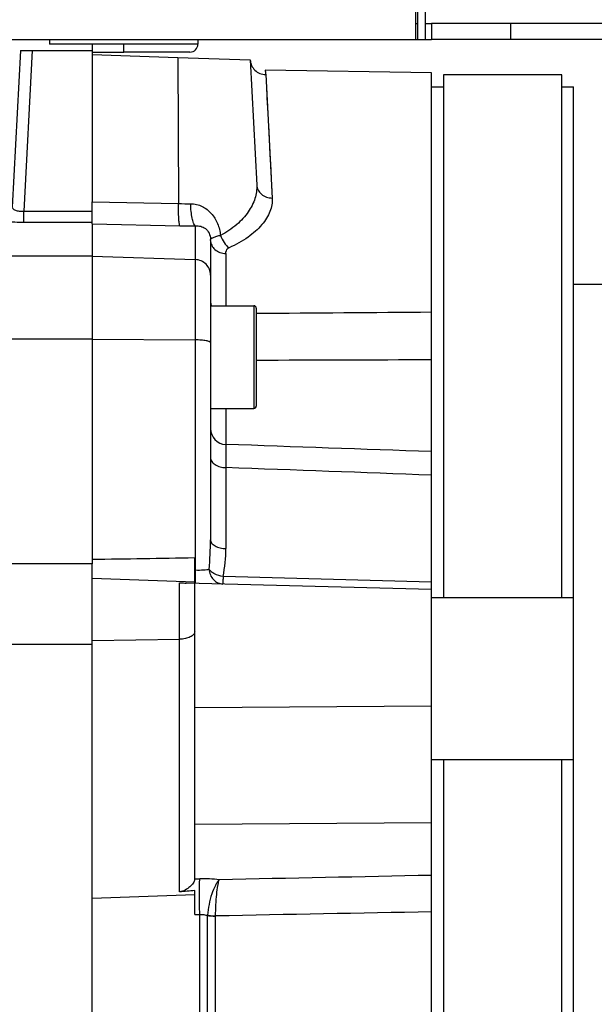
# Model space of a CAD drawing. Extents: x -1709 to 1181, y 8 to 1580.
# Tile 35 of 71: x -742 to -669, y 830 to 955. Entities that reach past the tile are written whole.
import ezdxf

# ---------------------------------------------------------------- set-up
doc = ezdxf.new("R2010")
doc.units = 0
doc.header["$LTSCALE"] = 65.395
doc.layers.get('0').update_dxf_attribs({"linetype": 'CONTINUOUS'})

msp = doc.modelspace()

# ---------------------------------------------------------------- linework, layer by layer
at = {"color": 6, "linetype": 'CONTINUOUS'}
for p, q in [((-691.53, 952.16), (-691.53, 1016.16)), ((-690.53, 952.16), (-690.53, 1016.16)), ((-619.78, 954.16), (-689.78, 954.16)), ((-689.78, 954.16), (-689.78, 952.16)), ((-823.78, 952.16), (-691.78, 952.16)), ((-738.18, 952.16), (-738.18, 951.56)), ((-719.38, 952.16), (-719.38, 951.56)), ((-691.53, 952.16), (-690.53, 952.16)), ((-619.78, 952.16), (-689.78, 952.16)), ((-741.86, 950.74), (-742.89, 930.93)), ((-712.75, 949.59), (-711.92, 933.72)), ((-689.78, 947.91), (-710.87, 948.28)), ((-689.78, 674.41), (-689.78, 947.91)), ((-673.28, 947.66), (-688.28, 947.66)), ((-688.28, 947.66), (-688.28, 881.41)), ((-673.28, 881.41), (-673.28, 947.66)), ((-671.78, 676.17), (-671.78, 946.14)), ((-732.78, 928.79), (-732.78, 931.58)), ((-717.78, 926.71), (-717.78, 888.79)), ((-671.78, 921.16), (-647.68, 921.16)), ((-717.78, 918.42), (-712.28, 918.42)), ((-717.78, 905.42), (-712.28, 905.42)), ((-732.78, 736.58), (-732.78, 885.74)), ((-732.78, 883.92), (-719.78, 883.46)), ((-689.78, 882.49), (-720.87, 883.3)), ((-719.78, 845.83), (-719.78, 883.27)), ((-671.78, 881.41), (-689.78, 881.41)), ((-671.78, 860.91), (-689.78, 860.91)), ((-688.28, 860.91), (-688.28, 761.41)), ((-673.28, 761.41), (-673.28, 860.91))]:
    msp.add_line(p, q, dxfattribs=at)
at = {"color": 2, "linetype": 'CONTINUOUS'}
for p, q in [((-691.78, 952.16), (-691.78, 1015.16)), ((-691.78, 954.16), (-691.53, 954.16)), ((-690.53, 954.16), (-689.78, 954.16)), ((-732.78, 951.66), (-732.78, 931.58)), ((-691.78, 952.16), (-691.53, 952.16)), ((-690.53, 952.16), (-689.78, 952.16)), ((-740.36, 950.74), (-732.78, 950.74)), ((-728.78, 951.56), (-738.18, 951.56)), ((-732.78, 950.56), (-728.78, 950.56)), ((-728.78, 950.56), (-728.78, 951.56)), ((-732.78, 950.24), (-721.91, 949.86)), ((-721.91, 949.86), (-712.75, 949.59)), ((-689.78, 946.14), (-688.28, 946.14)), ((-673.28, 946.14), (-671.78, 946.14)), ((-732.78, 928.79), (-732.78, 885.74)), ((-719.78, 883.28), (-719.78, 886.52)), ((-719.71, 884.92), (-719.78, 884.93)), ((-719.78, 845.83), (-719.14, 845.84)), ((-719.78, 845.8), (-719.78, 845.83)), ((-719.78, 841.32), (-719.78, 844.36)), ((-732.78, 843.4), (-719.78, 843.86)), ((-719.78, 841.32), (-719.14, 841.33))]:
    msp.add_line(p, q, dxfattribs=at)
at = {"color": 9, "linetype": 'CONTINUOUS'}
for p, q in [((-679.78, 954.16), (-679.78, 952.16)), ((-740.36, 950.74), (-741.42, 930.4)), ((-719.38, 951.56), (-728.78, 951.56)), ((-720.38, 950.56), (-728.78, 950.56)), ((-721.91, 949.86), (-721.82, 931.36)), ((-710.79, 947.7), (-709.96, 932.07)), ((-710.04, 933.67), (-709.96, 932.07)), ((-741.42, 930.4), (-732.78, 930.4)), ((-741.42, 929), (-741.42, 930.4)), ((-732.78, 931.58), (-721.82, 931.36)), ((-741.42, 929), (-732.78, 929)), ((-732.78, 928.79), (-721.67, 928.57)), ((-719.71, 928.55), (-719.71, 884.92)), ((-732.78, 924.72), (-758.06, 924.72)), ((-732.78, 924.72), (-719.71, 924.28)), ((-715.82, 925.05), (-715.82, 918.42)), ((-712.28, 918.42), (-712.28, 905.42)), ((-711.98, 918.12), (-711.98, 905.72)), ((-732.78, 914.18), (-744.72, 914.18)), ((-732.78, 914.18), (-719.71, 914.1)), ((-715.85, 905.42), (-715.85, 900.86)), ((-715.82, 897.92), (-715.82, 887.67)), ((-732.78, 885.74), (-743.43, 885.74)), ((-721.71, 844.19), (-721.71, 883.34)), ((-689.78, 883.43), (-716.19, 884.12)), ((-732.78, 876.01), (-721.71, 876.19)), ((-732.78, 875.5), (-743.25, 875.5)), ((-689.78, 867.72), (-719.78, 867.48)), ((-689.78, 852.94), (-719.78, 852.7)), ((-719.14, 780.99), (-719.14, 841.33)), ((-718.14, 781.13), (-718.14, 841.19)), ((-717.13, 781.21), (-717.13, 841.12))]:
    msp.add_line(p, q, dxfattribs=at)
for points in [[(-710.69, 945.79), (-710.66, 945.28), (-710.63, 944.72), (-710.6, 944.12), (-710.56, 943.48), (-710.53, 942.79)], [(-710.45, 941.27), (-710.4, 940.45), (-710.36, 939.56), (-710.31, 938.6), (-710.25, 937.55), (-710.19, 936.4), (-710.04, 933.67)]]:
    msp.add_lwpolyline(points, dxfattribs=at)
at = {"color": 6, "linetype": 'CONTINUOUS'}
for centre, radius, start, end in [((-720.38, 951.56), 1, 270, 360), ((-712.28, 918.12), 0.3, 0, 90), ((-712.28, 905.72), 0.3, 270, 360)]:
    msp.add_arc(centre, radius, start, end, dxfattribs=at)
at = {"color": 9, "linetype": 'CONTINUOUS'}
for centre, radius, start, end in [((-720.61, 978.26), 46.91, 268.5213, 270.3985), ((-720.13, 1004.53), 75.98, 268.8381, 270.3132), ((-715.78, 902.86), 2, 180.0182, 268.0199), ((-755.76, 888.8), 37.98, 354.3108, 359.9838), ((-733.06, 887.69), 17.24, 348.0412, 359.9451), ((-718.81, 826.78), 19.06, 83.5586, 90.9899), ((-719.31, 837.61), 3.76, 71.9261, 72.0855)]:
    msp.add_arc(centre, radius, start, end, dxfattribs=at)
at = {"color": 2, "linetype": 'CONTINUOUS'}
for centre, radius, start, end in [((-724.06, 926.71), 6.28, 0.0006, 1.1289), ((-715.78, 927.44), 2.4, 268.8631, 269.1699), ((-723.2, 925.05), 7.38, 0.0009, 1.4733), ((-661.16, 883.71), 58.56, 178.8107, 179.1855), ((-670.73, 883.85), 48.99, 179.1918, 179.4042), ((-685.55, 442.02), 403.79, 94.863, 95.1379), ((-717.17, 847.62), 6.46, 261.3204, 262.714), ((-713.93, 841.03), 4.21, 177.31, 177.8598), ((-717.31, 847.36), 6.23, 262.3462, 263.7894), ((-716.9, 850.37), 9.24, 267.4572, 268.5606), ((-717.09, 850.22), 9.1, 268.6611, 269.7823), ((-716.13, 841.12), 0.998, 178.7832, 180.0282)]:
    msp.add_arc(centre, radius, start, end, dxfattribs=at)
for points, knots in [([(-741.86, 950.74), (-741.86, 950.74), (-741.84, 950.75), (-741.82, 950.75), (-741.79, 950.76), (-741.71, 950.76), (-741.59, 950.77), (-741.4, 950.77), (-741.18, 950.77), (-740.92, 950.76), (-740.65, 950.75), (-740.46, 950.74), (-740.36, 950.74)], [0, 0, 0, 0, 0.006998, 0.022182, 0.046408, 0.079635, 0.171981, 0.295934, 0.446833, 0.618948, 0.805705, 1, 1, 1, 1]), ([(-712.75, 949.59), (-712.74, 949.34), (-712.62, 948.85), (-712.18, 948.23), (-711.54, 947.81), (-711.04, 947.71), (-710.79, 947.7)], [0, 0, 0, 0, 0.249537, 0.499336, 0.749519, 1, 1, 1, 1]), ([(-710.87, 948.28), (-710.87, 948.28), (-710.87, 948.27), (-710.87, 948.27), (-710.86, 948.26), (-710.86, 948.23), (-710.85, 948.19), (-710.84, 948.13), (-710.82, 948.05), (-710.8, 947.91), (-710.79, 947.79), (-710.79, 947.7)], [0, 0, 0, 0, 0.003973, 0.015883, 0.035721, 0.063469, 0.142569, 0.252907, 0.394141, 0.565923, 1, 1, 1, 1]), ([(-716.51, 927.33), (-716.69, 927.29), (-717, 927.2), (-717.36, 927.07), (-717.58, 926.98), (-717.69, 926.92), (-717.75, 926.88), (-717.78, 926.85), (-717.78, 926.83)], [0, 0, 0, 0, 0.401303, 0.710546, 0.825348, 0.911628, 0.968937, 1, 1, 1, 1]), ([(-717.78, 926.71), (-717.78, 926.49), (-717.67, 926.05), (-717.23, 925.5), (-716.58, 925.14), (-716.08, 925.05), (-715.83, 925.05)], [0, 0, 0, 0, 0.228502, 0.469999, 0.728959, 1, 1, 1, 1]), ([(-716.51, 927.33), (-716.4, 927.01), (-716.12, 926.43), (-715.68, 925.94), (-715.43, 925.77)], [0, 0, 0, 0, 0.531208, 1, 1, 1, 1]), ([(-715.43, 925.77), (-715.55, 925.72), (-715.75, 925.58), (-715.82, 925.34), (-715.82, 925.24)], [0, 0, 0, 0, 0.558817, 1, 1, 1, 1]), ([(-719.72, 884.36), (-719.72, 884.29), (-719.72, 884.04), (-719.72, 883.79), (-719.72, 883.62)], [0, 0, 0, 0, 0.289387, 1, 1, 1, 1]), ([(-717.97, 885.03), (-717.95, 884.79), (-717.84, 884.31), (-717.45, 883.71), (-716.88, 883.29), (-716.43, 883.19), (-716.21, 883.18)], [0, 0, 0, 0, 0.260894, 0.515028, 0.760519, 1, 1, 1, 1]), ([(-716.19, 884.12), (-716.56, 884.17), (-717.09, 884.34), (-717.67, 884.7), (-717.89, 884.92), (-717.97, 885.03)], [0, 0, 0, 0, 0.54883, 0.792389, 1, 1, 1, 1]), ([(-721.71, 883.34), (-721.64, 883.34), (-721.36, 883.33), (-721.08, 883.31), (-720.87, 883.3)], [0, 0, 0, 0, 0.260276, 1, 1, 1, 1]), ([(-719.72, 883.62), (-719.72, 883.6), (-719.72, 883.54), (-719.72, 883.47), (-719.71, 883.43)], [0, 0, 0, 0, 0.283892, 1, 1, 1, 1]), ([(-719.71, 883.43), (-719.71, 883.4), (-719.71, 883.35), (-719.7, 883.3), (-719.7, 883.28)], [0, 0, 0, 0, 0.644634, 1, 1, 1, 1]), ([(-719.7, 883.28), (-719.7, 883.28), (-719.7, 883.28), (-719.7, 883.27), (-719.69, 883.27)], [0, 0, 0, 0, 0.670988, 1, 1, 1, 1]), ([(-716.19, 884.12), (-716.19, 884.05), (-716.19, 883.92), (-716.2, 883.73), (-716.2, 883.57), (-716.21, 883.44), (-716.21, 883.34), (-716.21, 883.28), (-716.21, 883.25), (-716.21, 883.22), (-716.21, 883.2), (-716.21, 883.19), (-716.21, 883.18), (-716.21, 883.18)], [0, 0, 0, 0, 0.218682, 0.415875, 0.588303, 0.733309, 0.848552, 0.894424, 0.932206, 0.961757, 0.982949, 0.995705, 1, 1, 1, 1]), ([(-719.79, 845.72), (-719.8, 845.65), (-719.85, 845.51), (-720.04, 845.19), (-720.4, 844.8), (-720.97, 844.38), (-721.46, 844.21), (-721.71, 844.19)], [0, 0, 0, 0, 0.08147, 0.180942, 0.422746, 0.70207, 1, 1, 1, 1]), ([(-719.14, 841.33), (-719.16, 842.21), (-719.18, 843.46), (-719.17, 844.97), (-719.15, 845.59), (-719.14, 845.84)], [0, 0, 0, 0, 0.58783, 0.830422, 1, 1, 1, 1]), ([(-717.99, 841.2), (-717.93, 841.2), (-717.71, 841.17), (-717.48, 841.15), (-717.31, 841.15)], [0, 0, 0, 0, 0.239979, 1, 1, 1, 1]), ([(-717.99, 841.17), (-717.93, 841.16), (-717.71, 841.14), (-717.48, 841.13), (-717.31, 841.12)], [0, 0, 0, 0, 0.239808, 1, 1, 1, 1])]:
    msp.add_open_spline(points, degree=3, knots=knots, dxfattribs=at)
at = {"color": 9, "linetype": 'CONTINUOUS'}
for points, knots in [([(-711.92, 933.72), (-711.89, 933.15), (-712.07, 931.93), (-712.97, 930.2), (-714.47, 928.58), (-715.78, 927.72), (-716.51, 927.33)], [0, 0, 0, 0, 0.207761, 0.437281, 0.699362, 1, 1, 1, 1]), ([(-711.92, 933.72), (-711.91, 933.5), (-711.78, 933.05), (-711.34, 932.51), (-710.7, 932.15), (-710.21, 932.07), (-709.96, 932.07)], [0, 0, 0, 0, 0.235812, 0.47992, 0.735646, 1, 1, 1, 1]), ([(-709.96, 932.07), (-709.94, 931.79), (-709.98, 931.21), (-710.23, 930.35), (-710.66, 929.49), (-711.52, 928.33), (-713.08, 926.96), (-714.58, 926.14), (-715.43, 925.77)], [0, 0, 0, 0, 0.095418, 0.19547, 0.302987, 0.41996, 0.686411, 1, 1, 1, 1]), ([(-742.89, 930.93), (-742.9, 930.89), (-742.88, 930.81), (-742.8, 930.7), (-742.67, 930.6), (-742.41, 930.48), (-741.99, 930.4), (-741.62, 930.39), (-741.42, 930.4)], [0, 0, 0, 0, 0.067367, 0.14373, 0.237659, 0.353268, 0.648163, 1, 1, 1, 1]), ([(-721.67, 928.57), (-721.69, 928.61), (-721.71, 928.72), (-721.75, 928.93), (-721.78, 929.21), (-721.81, 929.7), (-721.83, 930.43), (-721.83, 931.04), (-721.82, 931.36)], [0, 0, 0, 0, 0.048193, 0.123582, 0.224626, 0.34871, 0.651928, 1, 1, 1, 1]), ([(-720.29, 931.35), (-720.04, 931.35), (-719.54, 931.29), (-718.6, 930.96), (-717.6, 930.16), (-716.82, 928.84), (-716.57, 927.85), (-716.51, 927.33)], [0, 0, 0, 0, 0.124923, 0.248416, 0.493411, 0.743564, 1, 1, 1, 1]), ([(-719.71, 928.55), (-719.76, 928.59), (-719.84, 928.7), (-719.99, 929.02), (-720.13, 929.59), (-720.25, 930.41), (-720.28, 931.02), (-720.29, 931.35)], [0, 0, 0, 0, 0.058963, 0.139667, 0.36573, 0.662394, 1, 1, 1, 1]), ([(-744.39, 929.53), (-744.39, 929.49), (-744.35, 929.43), (-744.27, 929.37), (-744.13, 929.3), (-743.88, 929.23), (-743.52, 929.15), (-743.08, 929.08), (-742.37, 929.02), (-741.81, 929), (-741.42, 929)], [0, 0, 0, 0, 0.036976, 0.064033, 0.098359, 0.18978, 0.310713, 0.457848, 0.626157, 1, 1, 1, 1]), ([(-719.71, 928.55), (-719.48, 928.57), (-719.02, 928.53), (-718.38, 928.22), (-717.9, 927.63), (-717.79, 927.11), (-717.78, 926.83)], [0, 0, 0, 0, 0.238794, 0.467427, 0.717852, 1, 1, 1, 1]), ([(-717.78, 922.31), (-717.78, 922.56), (-717.88, 923.07), (-718.31, 923.71), (-718.95, 924.15), (-719.46, 924.27), (-719.71, 924.28)], [0, 0, 0, 0, 0.248267, 0.497536, 0.748238, 1, 1, 1, 1]), ([(-717.78, 919), (-717.78, 918.95), (-717.77, 918.75), (-717.71, 918.55), (-717.64, 918.42)], [0, 0, 0, 0, 0.2472, 1, 1, 1, 1]), ([(-717.78, 913.75), (-717.78, 913.78), (-717.83, 913.84), (-717.94, 913.89), (-718.12, 913.95), (-718.36, 914), (-718.65, 914.04), (-719.1, 914.09), (-719.46, 914.1), (-719.71, 914.1)], [0, 0, 0, 0, 0.037751, 0.100635, 0.19361, 0.315315, 0.462147, 0.629192, 1, 1, 1, 1]), ([(-715.85, 900.86), (-715.85, 900.78), (-715.85, 900.5), (-715.84, 899.92), (-715.83, 899.02), (-715.82, 898.32), (-715.82, 897.92)], [0, 0, 0, 0, 0.081738, 0.282543, 0.593304, 1, 1, 1, 1]), ([(-717.78, 899.19), (-717.78, 899.11), (-717.75, 898.94), (-717.59, 898.6), (-717.2, 898.25), (-716.56, 897.99), (-716.07, 897.93), (-715.82, 897.92)], [0, 0, 0, 0, 0.096791, 0.198681, 0.429398, 0.701478, 1, 1, 1, 1]), ([(-717.78, 888.79), (-717.78, 888.71), (-717.75, 888.56), (-717.64, 888.35), (-717.45, 888.16), (-717.1, 887.93), (-716.55, 887.73), (-716.07, 887.67), (-715.82, 887.67)], [0, 0, 0, 0, 0.088995, 0.184787, 0.29203, 0.412647, 0.690397, 1, 1, 1, 1]), ([(-717.97, 885.03), (-718.06, 885), (-718.3, 884.96), (-718.88, 884.9), (-719.36, 884.91), (-719.71, 884.92)], [0, 0, 0, 0, 0.169649, 0.40346, 1, 1, 1, 1]), ([(-719.78, 877.13), (-719.78, 877.07), (-719.81, 876.94), (-719.93, 876.76), (-720.11, 876.6), (-720.45, 876.41), (-720.99, 876.24), (-721.46, 876.2), (-721.71, 876.19)], [0, 0, 0, 0, 0.079028, 0.167276, 0.270465, 0.390503, 0.675721, 1, 1, 1, 1]), ([(-716.67, 845.72), (-716.76, 845.63), (-716.94, 845.39), (-717.28, 844.8), (-717.66, 843.87), (-718, 842.6), (-718.12, 841.69), (-718.14, 841.23)], [0, 0, 0, 0, 0.082118, 0.182019, 0.426567, 0.709309, 1, 1, 1, 1]), ([(-717.13, 841.14), (-717.13, 841.61), (-717.11, 842.52), (-717.01, 843.8), (-716.89, 844.75), (-716.77, 845.37), (-716.71, 845.62), (-716.67, 845.72)], [0, 0, 0, 0, 0.302933, 0.592312, 0.833847, 0.927698, 1, 1, 1, 1]), ([(-719.14, 841.33), (-718.97, 841.34), (-718.63, 841.32), (-718.31, 841.24), (-718.15, 841.19)], [0, 0, 0, 0, 0.514771, 1, 1, 1, 1])]:
    msp.add_open_spline(points, degree=3, knots=knots, dxfattribs=at)
for points in [[(-711.98, 917.48), (-704.58, 917.53), (-697.18, 917.58), (-689.78, 917.64)], [(-711.98, 911.54), (-704.58, 911.57), (-697.18, 911.59), (-689.78, 911.61)], [(-689.78, 899.95), (-698.47, 900.25), (-707.16, 900.56), (-715.85, 900.86)], [(-689.78, 896.97), (-698.46, 897.29), (-707.14, 897.61), (-715.82, 897.92)], [(-732.78, 886.31), (-728.45, 886.38), (-724.11, 886.45), (-719.78, 886.52)], [(-689.78, 846.28), (-698.75, 846.09), (-707.71, 845.91), (-716.67, 845.72)], [(-689.78, 841.65), (-698.9, 841.48), (-708.01, 841.31), (-717.13, 841.14)]]:
    msp.add_open_spline(points, degree=3, dxfattribs=at)
at = {"color": 2, "linetype": 'CONTINUOUS'}
msp.add_open_spline([(-719.78, 845.8), (-719.78, 845.77), (-719.78, 845.75), (-719.79, 845.72)], degree=3, dxfattribs=at)

doc.saveas('drawing.dxf')
